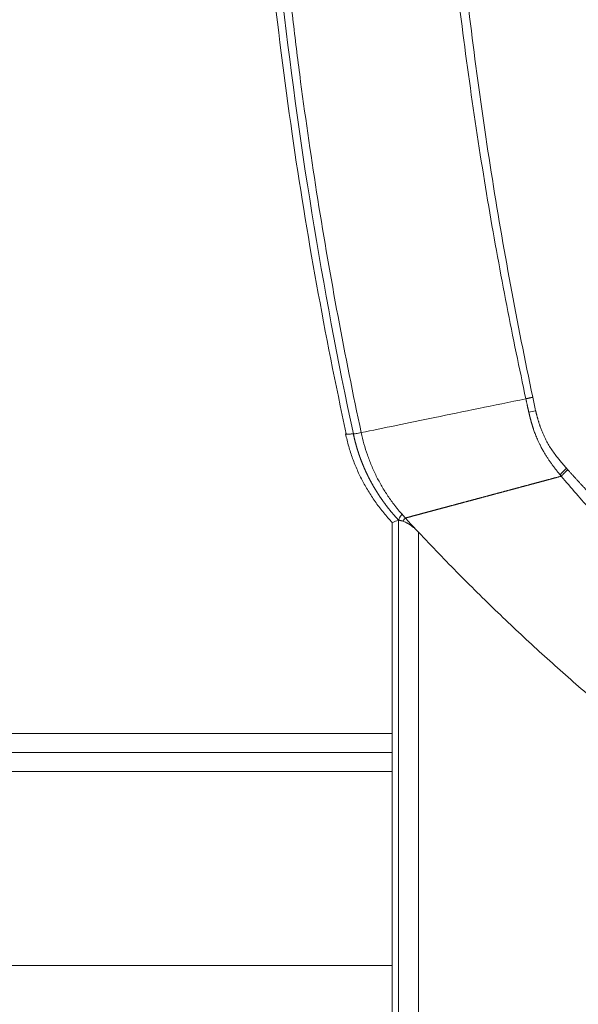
# Model space of a CAD drawing. Header units: millimetres. Extents: x 0 to 594, y 0 to 420.
# Tile 235 of 256: x 312.57 to 316.37, y 319.85 to 326.53. Entities that reach past the tile are written whole.
import ezdxf

# ---------------------------------------------------------------- set-up
doc = ezdxf.new("R2010")
doc.units = ezdxf.units.MM
doc.layers.add('1', color=7, linetype='Continuous', true_color=0xffffff)

msp = doc.modelspace()

# ---------------------------------------------------------------- linework, layer by layer
at = {"layer": '1', "color": 155, "linetype": 'Continuous', "lineweight": 13}
for p, q in [((315.1444, 323.1304), (315.1444, 306.5182)), ((315.2814, 323.0484), (315.2814, 306.6002)), ((293.1719, 321.6839), (315.1032, 321.6839)), ((315.1032, 321.554), (293.1711, 321.554)), ((315.1032, 321.4241), (293.1703, 321.4241)), ((295.7913, 320.109), (315.1032, 320.109))]:
    msp.add_line(p, q, dxfattribs=at)
at = {"layer": '1', "color": 155, "linetype": 'Continuous', "lineweight": 18}
msp.add_line((315.1033, 323.1164), (315.1033, 306.5322), dxfattribs=at)
at = {"layer": '1', "color": 155, "linetype": 'Continuous', "lineweight": 13}
for centre, major_axis, ratio, start_param, end_param in [((316.1492, 323.8888), (0.2433, 0.0573), 0.005984, 1.873537, 2.081961), ((316.3573, 323.4979), (0.1881, 0.1647), 0.146307, 1.830753, 2.099698), ((315.3278, 323.2993), (0.1815, 0.1719), 0.1036, 2.523916, 3.02328)]:
    msp.add_ellipse(centre, major_axis=major_axis, ratio=ratio, start_param=start_param, end_param=end_param, dxfattribs=at)
at = {"layer": '1', "color": 155, "linetype": 'Continuous', "lineweight": 18}
for points, knots in [([(314.1109, 330.1634), (314.1101, 329.4267), (314.1614, 327.9533), (314.3904, 325.797), (314.6447, 324.391), (314.7909, 323.7155)], [0, 0, 0, 0, 0.339669, 0.681367, 1, 1, 1, 1]), ([(316.0099, 323.9538), (315.7904, 323.9087), (315.3869, 323.8258), (315.0427, 323.7551), (314.8923, 323.7242)], [0, 0, 0, 0, 0.514404, 1, 1, 1, 1]), ([(314.8923, 323.7242), (314.8853, 323.7229), (314.8788, 323.7217), (314.8672, 323.7196), (314.8619, 323.7186), (314.8529, 323.7171), (314.8491, 323.7165), (314.8429, 323.7156), (314.8405, 323.7153), (314.8389, 323.7151)], [0, 0, 0, 0, 0.25, 0.25, 0.5, 0.5, 0.75, 0.75, 1, 1, 1, 1]), ([(316.2501, 323.4284), (316.2484, 323.4279), (316.2449, 323.4269), (316.2396, 323.4255), (316.2343, 323.4241), (316.229, 323.4227), (316.2237, 323.4213), (316.2185, 323.4199), (316.2132, 323.4185), (316.2079, 323.417), (316.2026, 323.4156), (316.1974, 323.4142), (316.1921, 323.4128), (316.1868, 323.4114), (316.1816, 323.41), (316.1763, 323.4086), (316.1711, 323.4072), (316.1658, 323.4058), (316.1605, 323.4043), (316.1553, 323.4029), (316.15, 323.4015), (316.1448, 323.4001), (316.1395, 323.3987), (316.1343, 323.3973), (316.129, 323.3959), (316.1238, 323.3945), (316.1186, 323.3931), (316.1133, 323.3917), (316.1081, 323.3903), (316.1029, 323.3889), (316.0976, 323.3875), (316.0924, 323.3861), (316.0872, 323.3847), (316.0819, 323.3833), (316.0767, 323.3819), (316.0715, 323.3805), (316.0663, 323.3791), (316.0611, 323.3777), (316.0559, 323.3763), (316.0507, 323.3749), (316.0455, 323.3735), (316.0403, 323.3721), (316.035, 323.3707), (316.0299, 323.3693), (316.0247, 323.3679), (316.0195, 323.3665), (316.0143, 323.3652), (316.0091, 323.3638), (316.0039, 323.3624), (315.9987, 323.361), (315.9935, 323.3596), (315.9884, 323.3582), (315.9832, 323.3568), (315.978, 323.3554), (315.9729, 323.3541), (315.9677, 323.3527), (315.9625, 323.3513), (315.9574, 323.3499), (315.9522, 323.3485), (315.9471, 323.3471), (315.9419, 323.3458), (315.9368, 323.3444), (315.9317, 323.343), (315.9265, 323.3416), (315.9214, 323.3403), (315.9163, 323.3389), (315.9111, 323.3375), (315.906, 323.3361), (315.9009, 323.3348), (315.8958, 323.3334), (315.8907, 323.332), (315.8856, 323.3307), (315.8804, 323.3293), (315.8753, 323.3279), (315.8702, 323.3266), (315.8652, 323.3252), (315.8601, 323.3238), (315.855, 323.3225), (315.8499, 323.3211), (315.8448, 323.3197), (315.8397, 323.3184), (315.8347, 323.317), (315.8296, 323.3157), (315.8245, 323.3143), (315.8195, 323.313), (315.8144, 323.3116), (315.8094, 323.3102), (315.8043, 323.3089), (315.7993, 323.3075), (315.7943, 323.3062), (315.7892, 323.3048), (315.7842, 323.3035), (315.7792, 323.3021), (315.7741, 323.3008), (315.7691, 323.2995), (315.7641, 323.2981), (315.7591, 323.2968), (315.7541, 323.2954), (315.7491, 323.2941), (315.7441, 323.2928), (315.7391, 323.2914), (315.7341, 323.2901), (315.7292, 323.2887), (315.7242, 323.2874), (315.7192, 323.2861), (315.7143, 323.2848), (315.7093, 323.2834), (315.7043, 323.2821), (315.6994, 323.2808), (315.6944, 323.2794), (315.6895, 323.2781), (315.6846, 323.2768), (315.6796, 323.2755), (315.6747, 323.2742), (315.6698, 323.2728), (315.6649, 323.2715), (315.66, 323.2702), (315.6551, 323.2689), (315.6502, 323.2676), (315.6453, 323.2663), (315.6404, 323.265), (315.6355, 323.2636), (315.6306, 323.2623), (315.6257, 323.261), (315.6209, 323.2597), (315.616, 323.2584), (315.6112, 323.2571), (315.6063, 323.2558), (315.6015, 323.2545), (315.5966, 323.2532), (315.5918, 323.2519), (315.587, 323.2506), (315.5821, 323.2493), (315.5773, 323.2481), (315.5725, 323.2468), (315.5677, 323.2455), (315.5629, 323.2442), (315.5581, 323.2429), (315.5533, 323.2416), (315.5485, 323.2403), (315.5438, 323.2391), (315.539, 323.2378), (315.5342, 323.2365), (315.5295, 323.2352), (315.5247, 323.234), (315.52, 323.2327), (315.5152, 323.2314), (315.5105, 323.2302), (315.5058, 323.2289), (315.501, 323.2276), (315.4963, 323.2264), (315.4916, 323.2251), (315.4869, 323.2238), (315.4822, 323.2226), (315.4775, 323.2213), (315.4728, 323.2201), (315.4682, 323.2188), (315.4635, 323.2176), (315.4588, 323.2163), (315.4542, 323.2151), (315.4495, 323.2138), (315.4449, 323.2126), (315.4402, 323.2113), (315.4356, 323.2101), (315.431, 323.2088), (315.4263, 323.2076), (315.4217, 323.2064), (315.4171, 323.2051), (315.4125, 323.2039), (315.4079, 323.2027), (315.4034, 323.2015), (315.3988, 323.2002), (315.3942, 323.199), (315.3896, 323.1978), (315.3851, 323.1966), (315.3805, 323.1953), (315.376, 323.1941), (315.3715, 323.1929), (315.3669, 323.1917), (315.3624, 323.1905), (315.3579, 323.1893), (315.3534, 323.1881), (315.3489, 323.1869), (315.3444, 323.1857), (315.3399, 323.1845), (315.3354, 323.1833), (315.331, 323.1821), (315.3265, 323.1809), (315.322, 323.1797), (315.3176, 323.1785), (315.3132, 323.1773), (315.3087, 323.1761), (315.3043, 323.1749), (315.2999, 323.1737), (315.2955, 323.1725), (315.2911, 323.1714), (315.2867, 323.1702), (315.2823, 323.169), (315.2779, 323.1678), (315.2735, 323.1667), (315.2692, 323.1655), (315.2648, 323.1643), (315.2605, 323.1632), (315.2561, 323.162), (315.2518, 323.1608), (315.2475, 323.1597), (315.2432, 323.1585), (315.2388, 323.1574), (315.2345, 323.1562), (315.2303, 323.1551), (315.226, 323.1539), (315.2217, 323.1528), (315.2174, 323.1516), (315.2132, 323.1505), (315.2089, 323.1494), (315.2047, 323.1482), (315.2005, 323.1471), (315.1962, 323.146), (315.1934, 323.1452), (315.192, 323.1448)], [0, 0, 0, 0, 0.004322, 0.008647, 0.012975, 0.017306, 0.02164, 0.025977, 0.030317, 0.03466, 0.039006, 0.043355, 0.047707, 0.052062, 0.056421, 0.060782, 0.065146, 0.069513, 0.073883, 0.078256, 0.082631, 0.08701, 0.091392, 0.095777, 0.100165, 0.104555, 0.108949, 0.113345, 0.117745, 0.122147, 0.126552, 0.130961, 0.135372, 0.139786, 0.144203, 0.148623, 0.153045, 0.157471, 0.161899, 0.166331, 0.170765, 0.175202, 0.179642, 0.184085, 0.18853, 0.192979, 0.19743, 0.201884, 0.206342, 0.210801, 0.215264, 0.21973, 0.224198, 0.228669, 0.233143, 0.23762, 0.242099, 0.246582, 0.251067, 0.255555, 0.260046, 0.264539, 0.269035, 0.273534, 0.278036, 0.282541, 0.287048, 0.291558, 0.29607, 0.300586, 0.305104, 0.309625, 0.314149, 0.318675, 0.323204, 0.327735, 0.33227, 0.336807, 0.341346, 0.345889, 0.350434, 0.354981, 0.359532, 0.364085, 0.36864, 0.373198, 0.377759, 0.382323, 0.386889, 0.391457, 0.396029, 0.400603, 0.405179, 0.409758, 0.41434, 0.418924, 0.42351, 0.4281, 0.432691, 0.437286, 0.441883, 0.446482, 0.451084, 0.455688, 0.460295, 0.464905, 0.469517, 0.474131, 0.478748, 0.483367, 0.487989, 0.492613, 0.497239, 0.501868, 0.506499, 0.511133, 0.515769, 0.520407, 0.525048, 0.529691, 0.534336, 0.538984, 0.543634, 0.548286, 0.552941, 0.557598, 0.562257, 0.566919, 0.571583, 0.576249, 0.580917, 0.585588, 0.590261, 0.594936, 0.599614, 0.604294, 0.608976, 0.613661, 0.618347, 0.623036, 0.627727, 0.632421, 0.637116, 0.641814, 0.646514, 0.651217, 0.655921, 0.660628, 0.665337, 0.670048, 0.674761, 0.679476, 0.684194, 0.688914, 0.693635, 0.698359, 0.703086, 0.707814, 0.712544, 0.717277, 0.722012, 0.726748, 0.731487, 0.736228, 0.740971, 0.745717, 0.750464, 0.755213, 0.759965, 0.764718, 0.769474, 0.774231, 0.778991, 0.783753, 0.788516, 0.793282, 0.79805, 0.802819, 0.807591, 0.812365, 0.81714, 0.821918, 0.826698, 0.831479, 0.836263, 0.841048, 0.845835, 0.850625, 0.855416, 0.860209, 0.865004, 0.869801, 0.8746, 0.8794, 0.884203, 0.889007, 0.893814, 0.898622, 0.903431, 0.908243, 0.913057, 0.917872, 0.922689, 0.927508, 0.932329, 0.937151, 0.941975, 0.946801, 0.951629, 0.956458, 0.96129, 0.966123, 0.970957, 0.975793, 0.980631, 0.985471, 0.990312, 0.995155, 1, 1, 1, 1]), ([(315.1444, 323.1304), (315.1285, 323.1244), (315.109, 323.117), (315.1033, 323.1142), (315.1033, 323.1139)], [0, 0, 0, 0, 0.586553, 1, 1, 1, 1]), ([(315.1456, 323.1306), (315.1458, 323.1305), (315.1459, 323.1305), (315.1462, 323.1305), (315.1466, 323.1304), (315.1477, 323.1303), (315.1489, 323.1301), (315.1506, 323.1298), (315.1516, 323.1296), (315.1536, 323.1291), (315.1558, 323.1286), (315.1584, 323.128), (315.1611, 323.1273), (315.1625, 323.1269), (315.167, 323.1256), (315.1703, 323.1245), (315.1738, 323.1233)], [0, 0, 0, 0, 0.03125, 0.03125, 0.0625, 0.125, 0.25, 0.25, 0.375, 0.375, 0.5, 0.625, 0.625, 0.75, 0.75, 1, 1, 1, 1]), ([(315.1738, 323.1233), (315.176, 323.1262), (315.1786, 323.1294), (315.1846, 323.1366), (315.188, 323.1406), (315.1917, 323.1447)], [0, 0, 0, 0, 0.5, 0.5, 1, 1, 1, 1]), ([(315.1738, 323.1232), (315.1775, 323.1219), (315.1815, 323.1204), (315.1898, 323.117), (315.1941, 323.115), (315.1997, 323.1122), (315.2009, 323.1116), (315.2032, 323.1104), (315.2043, 323.1098), (315.2078, 323.1079), (315.2101, 323.1066), (315.2172, 323.1025), (315.2219, 323.0995), (315.229, 323.0946), (315.2326, 323.0921), (315.2362, 323.0894), (315.2385, 323.0876), (315.2397, 323.0867), (315.2457, 323.0821), (315.2503, 323.0782), (315.2594, 323.0702), (315.2639, 323.066), (315.2727, 323.0574), (315.2771, 323.0529), (315.2814, 323.0484)], [0, 0, 0, 0, 0.125, 0.125, 0.25, 0.25, 0.28125, 0.28125, 0.3125, 0.3125, 0.375, 0.375, 0.5, 0.5, 0.5625, 0.59375, 0.59375, 0.625, 0.625, 0.75, 0.75, 0.875, 0.875, 1, 1, 1, 1]), ([(315.2813, 323.0484), (315.3727, 322.9511), (315.5568, 322.7601), (315.8361, 322.485), (316.0242, 322.3093), (316.2132, 322.1374), (316.4029, 321.9693), (316.6896, 321.7288), (316.978, 321.5001), (317.171, 321.3554), (317.3644, 321.2146), (317.4612, 321.1462), (317.6549, 321.0132), (317.8489, 320.8841), (318.1398, 320.7021), (318.4302, 320.5315), (318.6233, 320.4254), (318.8159, 320.323), (318.912, 320.2736), (319.1037, 320.1785), (319.2948, 320.0871), (319.5793, 319.9604), (319.7673, 319.8829), (319.8607, 319.8458)], [0, 0, 0, 0, 0.0625, 0.125, 0.1875, 0.1875, 0.25, 0.3125, 0.375, 0.4375, 0.4375, 0.5, 0.5, 0.5625, 0.625, 0.6875, 0.75, 0.75, 0.8125, 0.8125, 0.875, 0.9375, 1, 1, 1, 1])]:
    msp.add_open_spline(points, degree=3, knots=knots, dxfattribs=at)
at = {"layer": '1', "color": 155, "linetype": 'Continuous', "lineweight": 13}
for points, knots in [([(314.8389, 323.7152), (314.6271, 324.7075), (314.3419, 326.4632), (314.1831, 328.6214), (314.1624, 329.747), (314.1624, 330.1243), (314.1624, 330.1243)], [0, 0, 0, 0, 0.473715, 0.823762, 0.999975, 1, 1, 1, 1]), ([(314.2165, 330.1243), (314.2164, 329.8571), (314.2199, 329.5899), (314.2304, 329.1887), (314.2348, 329.0549), (314.2454, 328.787), (314.2761, 328.1165), (314.3291, 327.4441), (314.3998, 326.7738), (314.4148, 326.6399), (314.4466, 326.3723), (314.497, 325.9713), (314.633, 325.039), (314.7805, 324.2473), (314.8922, 323.7242)], [0, 0, 0, 0, 0.125, 0.125, 0.1875, 0.1875, 0.25, 0.5, 0.5, 0.5625, 0.5625, 0.625, 0.75, 1, 1, 1, 1]), ([(316.0099, 323.9538), (315.9655, 324.1584), (315.8785, 324.5804), (315.7559, 325.2524), (315.6438, 325.9636), (315.5779, 326.4642), (315.5174, 326.978), (315.4899, 327.2416), (315.4413, 327.7822), (315.4202, 328.0591), (315.3941, 328.4846), (315.3864, 328.6281), (315.3729, 328.9184), (315.3672, 329.0652), (315.3579, 329.3623), (315.3507, 329.6626), (315.348, 329.9694), (315.3479, 330.1243)], [0, 0, 0, 0, 0.125, 0.25, 0.375, 0.5, 0.5, 0.625, 0.625, 0.75, 0.75, 0.8125, 0.8125, 0.875, 0.875, 0.9375, 1, 1, 1, 1]), ([(315.4162, 330.1243), (315.4155, 329.6064), (315.4282, 329.0883), (315.461, 328.4425), (315.4684, 328.3134), (315.4849, 328.0555), (315.5122, 327.6689), (315.5472, 327.2832), (315.6273, 326.5129), (315.6942, 326.0009), (315.8552, 324.9801), (315.9493, 324.4713), (316.0568, 323.9641)], [0, 0, 0, 0, 0.25, 0.25, 0.3125, 0.3125, 0.375, 0.5, 0.5, 0.75, 0.75, 1, 1, 1, 1]), ([(316.0298, 323.862), (316.0295, 323.8635), (316.0288, 323.8666), (316.0277, 323.8712), (316.0266, 323.8761), (316.0255, 323.8811), (316.0244, 323.8862), (316.0232, 323.8916), (316.022, 323.8971), (316.0208, 323.9027), (316.0196, 323.9085), (316.0183, 323.9145), (316.017, 323.9207), (316.0156, 323.927), (316.0142, 323.9335), (316.0128, 323.9401), (316.0114, 323.9469), (316.0104, 323.9515), (316.0099, 323.9538)], [0, 0, 0, 0, 0.04915, 0.10008, 0.152791, 0.207283, 0.263557, 0.321612, 0.381447, 0.443063, 0.50646, 0.571635, 0.63859, 0.707322, 0.77783, 0.850114, 0.924171, 1, 1, 1, 1]), ([(316.2416, 323.4386), (316.241, 323.4393), (316.2397, 323.4409), (316.2376, 323.4435), (316.2351, 323.4466), (316.2321, 323.4502), (316.2288, 323.4543), (316.2252, 323.4588), (316.2211, 323.4639), (316.2167, 323.4695), (316.2119, 323.4756), (316.2068, 323.4822), (316.2013, 323.4894), (316.1955, 323.4971), (316.1893, 323.5053), (316.1829, 323.5141), (316.1762, 323.5235), (316.1679, 323.5354), (316.1578, 323.5504), (316.1459, 323.5689), (316.1335, 323.5893), (316.1207, 323.6117), (316.1092, 323.6334), (316.0995, 323.6533), (316.0915, 323.6706), (316.0844, 323.6871), (316.0779, 323.703), (316.0721, 323.7181), (316.0669, 323.7325), (316.0634, 323.7426), (316.0614, 323.7486), (316.0606, 323.7508), (316.0599, 323.753), (316.0591, 323.7554), (316.0583, 323.7578), (316.0575, 323.7602), (316.0567, 323.7628), (316.0559, 323.7654), (316.055, 323.768), (316.0542, 323.7708), (316.0533, 323.7736), (316.0524, 323.7765), (316.0515, 323.7794), (316.0506, 323.7824), (316.0497, 323.7855), (316.0487, 323.7887), (316.0478, 323.7919), (316.0468, 323.7952), (316.0459, 323.7986), (316.0449, 323.802), (316.0439, 323.8055), (316.043, 323.8091), (316.042, 323.8127), (316.041, 323.8165), (316.04, 323.8203), (316.039, 323.8241), (316.038, 323.828), (316.037, 323.8321), (316.036, 323.8361), (316.035, 323.8403), (316.0339, 323.8445), (316.0329, 323.8488), (316.0319, 323.8531), (316.0308, 323.8575), (316.0302, 323.8605), (316.0298, 323.862)], [0, 0, 0, 0, 0.005767, 0.012847, 0.021239, 0.030945, 0.041963, 0.054296, 0.067941, 0.0829, 0.099173, 0.116759, 0.135659, 0.155874, 0.177404, 0.200251, 0.224417, 0.249906, 0.29178, 0.337708, 0.387686, 0.44171, 0.499776, 0.541234, 0.580782, 0.61842, 0.654148, 0.687962, 0.719856, 0.749825, 0.754506, 0.759333, 0.764305, 0.769422, 0.774684, 0.780092, 0.785645, 0.791343, 0.797187, 0.803176, 0.80931, 0.815589, 0.822013, 0.828583, 0.835298, 0.842157, 0.849162, 0.856312, 0.863606, 0.871045, 0.878629, 0.886358, 0.894231, 0.902248, 0.91041, 0.918716, 0.927168, 0.935764, 0.944505, 0.953391, 0.962423, 0.971599, 0.980921, 0.990388, 1, 1, 1, 1]), ([(316.0763, 323.8731), (316.0768, 323.8706), (316.078, 323.8657), (316.0797, 323.8584), (316.0815, 323.8512), (316.0833, 323.8441), (316.0852, 323.837), (316.087, 323.83), (316.0889, 323.8231), (316.0909, 323.8163), (316.0928, 323.8096), (316.0948, 323.8029), (316.0968, 323.7963), (316.0989, 323.7898), (316.1009, 323.7834), (316.103, 323.7771), (316.1051, 323.7708), (316.1092, 323.7593), (316.1153, 323.7427), (316.1239, 323.7214), (316.133, 323.7009), (316.1426, 323.681), (316.1549, 323.6575), (316.1709, 323.6303), (316.1914, 323.5991), (316.2117, 323.5711), (316.2312, 323.5462), (316.2439, 323.5306), (316.2521, 323.5209), (316.2552, 323.5172), (316.2583, 323.5136), (316.2615, 323.5098), (316.2647, 323.5061), (316.2681, 323.5022), (316.2715, 323.4983), (316.2749, 323.4944), (316.2784, 323.4904), (316.282, 323.4863), (316.2845, 323.4836), (316.2857, 323.4822)], [0, 0, 0, 0, 0.016788, 0.03342, 0.049895, 0.066214, 0.082378, 0.098387, 0.114243, 0.129945, 0.145494, 0.160892, 0.176138, 0.191234, 0.20618, 0.220977, 0.235626, 0.250128, 0.302112, 0.353052, 0.402995, 0.451995, 0.500106, 0.579459, 0.662708, 0.750043, 0.810583, 0.87486, 0.88527, 0.895873, 0.906669, 0.917658, 0.928841, 0.940217, 0.951787, 0.96355, 0.975507, 0.987657, 1, 1, 1, 1]), ([(314.8923, 323.7242), (314.8979, 323.6987), (314.9039, 323.6732), (314.9177, 323.6228), (314.9255, 323.5979), (314.9426, 323.5485), (314.952, 323.5241), (314.9722, 323.4759), (314.9831, 323.4522), (315.0065, 323.4055), (315.019, 323.3825), (315.0453, 323.3374), (315.0593, 323.3154), (315.0811, 323.2829), (315.0886, 323.2722), (315.1039, 323.251), (315.1155, 323.2353), (315.1276, 323.22), (315.1358, 323.2098), (315.1399, 323.2048), (315.1524, 323.1897), (315.1609, 323.1799), (315.1695, 323.1701)], [0, 0, 0, 0, 0.125, 0.125, 0.25, 0.25, 0.375, 0.375, 0.5, 0.5, 0.625, 0.625, 0.75, 0.75, 0.8125, 0.8125, 0.875, 0.90625, 0.90625, 0.9375, 0.9375, 1, 1, 1, 1]), ([(314.7861, 323.7155), (314.7859, 323.7153), (314.7862, 323.7152), (314.7884, 323.7148), (314.7913, 323.7147), (314.7999, 323.7145), (314.8057, 323.7145), (314.8202, 323.7147), (314.8289, 323.7149), (314.8389, 323.7152)], [0, 0, 0, 0, 0.16125, 0.16125, 0.440833, 0.440833, 0.720417, 0.720417, 1, 1, 1, 1]), ([(315.1455, 323.1308), (315.1445, 323.1319), (315.1424, 323.1341), (315.1393, 323.1374), (315.1363, 323.1408), (315.1332, 323.1441), (315.1302, 323.1474), (315.1272, 323.1508), (315.1242, 323.1541), (315.1212, 323.1575), (315.1182, 323.1609), (315.1152, 323.1642), (315.1123, 323.1676), (315.1094, 323.171), (315.1064, 323.1744), (315.1035, 323.1778), (315.1007, 323.1813), (315.0978, 323.1847), (315.0949, 323.1881), (315.0921, 323.1916), (315.0892, 323.195), (315.0864, 323.1985), (315.0836, 323.2019), (315.0808, 323.2054), (315.0781, 323.2089), (315.0753, 323.2124), (315.0726, 323.2158), (315.0698, 323.2193), (315.0671, 323.2229), (315.0644, 323.2264), (315.0617, 323.2299), (315.0591, 323.2334), (315.0564, 323.2369), (315.0538, 323.2405), (315.0511, 323.244), (315.0485, 323.2476), (315.0459, 323.2511), (315.0434, 323.2547), (315.0408, 323.2582), (315.0383, 323.2618), (315.0357, 323.2654), (315.0332, 323.269), (315.0307, 323.2726), (315.0282, 323.2762), (315.0257, 323.2798), (315.0233, 323.2834), (315.0208, 323.287), (315.0184, 323.2906), (315.016, 323.2942), (315.0136, 323.2978), (315.0112, 323.3015), (315.0088, 323.3051), (315.0065, 323.3087), (315.0042, 323.3124), (315.0018, 323.316), (314.9995, 323.3197), (314.9972, 323.3233), (314.995, 323.327), (314.9927, 323.3306), (314.9905, 323.3343), (314.9882, 323.338), (314.986, 323.3416), (314.9838, 323.3453), (314.9816, 323.349), (314.9795, 323.3527), (314.9773, 323.3563), (314.9752, 323.36), (314.9731, 323.3637), (314.971, 323.3674), (314.9689, 323.3711), (314.9668, 323.3748), (314.9647, 323.3785), (314.9627, 323.3822), (314.9607, 323.3859), (314.9586, 323.3896), (314.9566, 323.3933), (314.9547, 323.3971), (314.9527, 323.4008), (314.9507, 323.4045), (314.9488, 323.4082), (314.9469, 323.4119), (314.945, 323.4157), (314.9431, 323.4194), (314.9412, 323.4231), (314.9393, 323.4268), (314.9375, 323.4306), (314.9357, 323.4343), (314.9338, 323.438), (314.932, 323.4417), (314.9303, 323.4455), (314.9285, 323.4492), (314.9267, 323.4529), (314.925, 323.4567), (314.9233, 323.4604), (314.9215, 323.4642), (314.9199, 323.4679), (314.9182, 323.4716), (314.9165, 323.4754), (314.9149, 323.4791), (314.9132, 323.4828), (314.9116, 323.4866), (314.91, 323.4903), (314.9084, 323.494), (314.9068, 323.4978), (314.9053, 323.5015), (314.9037, 323.5053), (314.9022, 323.509), (314.9007, 323.5127), (314.8992, 323.5165), (314.8977, 323.5202), (314.8962, 323.5239), (314.8947, 323.5277), (314.8933, 323.5314), (314.8919, 323.5351), (314.8905, 323.5389), (314.8891, 323.5426), (314.8877, 323.5463), (314.8863, 323.55), (314.8849, 323.5538), (314.8836, 323.5575), (314.8823, 323.5612), (314.881, 323.5649), (314.8797, 323.5686), (314.8784, 323.5724), (314.8771, 323.5761), (314.8758, 323.5798), (314.8746, 323.5835), (314.8734, 323.5872), (314.8722, 323.5909), (314.871, 323.5946), (314.8698, 323.5983), (314.8686, 323.602), (314.8674, 323.6057), (314.8663, 323.6094), (314.8652, 323.6131), (314.864, 323.6168), (314.8629, 323.6205), (314.8619, 323.6241), (314.8608, 323.6278), (314.8597, 323.6315), (314.8587, 323.6352), (314.8576, 323.6388), (314.8566, 323.6425), (314.8556, 323.6462), (314.8546, 323.6498), (314.8536, 323.6535), (314.8527, 323.6572), (314.8517, 323.6608), (314.8508, 323.6645), (314.8498, 323.6681), (314.8489, 323.6717), (314.848, 323.6754), (314.8471, 323.679), (314.8462, 323.6826), (314.8454, 323.6863), (314.8445, 323.6899), (314.8437, 323.6935), (314.8429, 323.6971), (314.8421, 323.7007), (314.8413, 323.7043), (314.8405, 323.7079), (314.8397, 323.7115), (314.8392, 323.7139), (314.8389, 323.7151)], [0, 0, 0, 0, 0.006775, 0.013545, 0.020311, 0.027072, 0.033828, 0.04058, 0.047327, 0.054069, 0.060806, 0.067538, 0.074265, 0.080988, 0.087705, 0.094417, 0.101124, 0.107826, 0.114523, 0.121214, 0.1279, 0.13458, 0.141255, 0.147924, 0.154588, 0.161246, 0.167899, 0.174545, 0.181186, 0.187821, 0.19445, 0.201073, 0.20769, 0.214301, 0.220906, 0.227504, 0.234096, 0.240682, 0.247261, 0.253834, 0.2604, 0.26696, 0.273513, 0.280059, 0.286599, 0.293132, 0.299658, 0.306177, 0.312689, 0.319194, 0.325692, 0.332183, 0.338667, 0.345143, 0.351613, 0.358075, 0.364531, 0.370978, 0.377419, 0.383852, 0.390277, 0.396695, 0.403106, 0.409509, 0.415904, 0.422291, 0.428671, 0.435043, 0.441408, 0.447764, 0.454113, 0.460453, 0.466786, 0.473111, 0.479427, 0.485736, 0.492036, 0.498328, 0.504612, 0.510888, 0.517156, 0.523415, 0.529666, 0.535908, 0.542142, 0.548368, 0.554585, 0.560793, 0.566993, 0.573184, 0.579367, 0.585541, 0.591706, 0.597863, 0.60401, 0.610149, 0.61628, 0.622401, 0.628513, 0.634616, 0.640711, 0.646796, 0.652873, 0.65894, 0.664998, 0.671047, 0.677087, 0.683118, 0.68914, 0.695152, 0.701155, 0.707149, 0.713134, 0.719109, 0.725075, 0.731031, 0.736978, 0.742916, 0.748844, 0.754763, 0.760672, 0.766571, 0.772461, 0.778342, 0.784212, 0.790074, 0.795925, 0.801767, 0.807599, 0.813422, 0.819234, 0.825037, 0.830831, 0.836614, 0.842388, 0.848152, 0.853905, 0.85965, 0.865384, 0.871108, 0.876822, 0.882527, 0.888221, 0.893906, 0.89958, 0.905245, 0.910899, 0.916544, 0.922178, 0.927803, 0.933417, 0.939022, 0.944616, 0.9502, 0.955774, 0.961338, 0.966891, 0.972435, 0.977968, 0.983491, 0.989005, 0.994507, 1, 1, 1, 1]), ([(316.2944, 323.4724), (316.2992, 323.4672), (316.3087, 323.4566), (316.3229, 323.4408), (316.3372, 323.4251), (316.3516, 323.4094), (316.3659, 323.3937), (316.3803, 323.3781), (316.3946, 323.3626), (316.4091, 323.347), (316.4235, 323.3315), (316.4379, 323.3161), (316.4524, 323.3007), (316.4669, 323.2853), (316.4814, 323.27), (316.496, 323.2547), (316.5105, 323.2394), (316.5251, 323.2242), (316.5397, 323.209), (316.5544, 323.1939), (316.569, 323.1788), (316.5837, 323.1637), (316.5984, 323.1487), (316.6131, 323.1337), (316.6279, 323.1188), (316.6427, 323.1039), (316.6575, 323.089), (316.6723, 323.0742), (316.6871, 323.0594), (316.702, 323.0446), (316.7169, 323.0299), (316.7318, 323.0152), (316.7467, 323.0006), (316.7617, 322.986), (316.7767, 322.9714), (316.7917, 322.9569), (316.8067, 322.9424), (316.8218, 322.928), (316.8369, 322.9135), (316.852, 322.8992), (316.8671, 322.8848), (316.8823, 322.8705), (316.8974, 322.8563), (316.9126, 322.842), (316.9279, 322.8278), (316.9431, 322.8137), (316.9584, 322.7995), (316.9737, 322.7854), (316.989, 322.7714), (317.0044, 322.7574), (317.0198, 322.7434), (317.0352, 322.7294), (317.0506, 322.7155), (317.0661, 322.7016), (317.0816, 322.6878), (317.0971, 322.674), (317.1126, 322.6602), (317.1282, 322.6465), (317.1438, 322.6328), (317.1594, 322.6191), (317.175, 322.6054), (317.1907, 322.5918), (317.2064, 322.5783), (317.2221, 322.5647), (317.2379, 322.5512), (317.2537, 322.5377), (317.2695, 322.5243), (317.2853, 322.5109), (317.3012, 322.4975), (317.317, 322.4842), (317.333, 322.4709), (317.3489, 322.4576), (317.3649, 322.4443), (317.3809, 322.4311), (317.3969, 322.4179), (317.413, 322.4048), (317.4291, 322.3917), (317.4452, 322.3786), (317.4613, 322.3655), (317.4775, 322.3525), (317.4937, 322.3395), (317.5099, 322.3265), (317.5262, 322.3136), (317.5425, 322.3007), (317.5588, 322.2878), (317.5752, 322.2749), (317.5915, 322.2621), (317.608, 322.2493), (317.6244, 322.2366), (317.6409, 322.2238), (317.6574, 322.2111), (317.6739, 322.1985), (317.6905, 322.1858), (317.7071, 322.1732), (317.7237, 322.1606), (317.7404, 322.148), (317.7571, 322.1355), (317.7738, 322.123), (317.7906, 322.1105), (317.8074, 322.0981), (317.8242, 322.0856), (317.841, 322.0733), (317.8579, 322.0609), (317.8749, 322.0485), (317.8918, 322.0362), (317.9088, 322.0239), (317.9258, 322.0117), (317.9429, 321.9994), (318.0057, 321.9545), (318.1146, 321.8783), (318.2708, 321.7731), (318.428, 321.6714), (318.5862, 321.5728), (318.7458, 321.4774), (318.8563, 321.414), (318.9165, 321.3801), (318.9259, 321.3748), (318.9354, 321.3695), (318.9448, 321.3643), (318.9542, 321.359), (318.9636, 321.3538), (318.9731, 321.3485), (318.9825, 321.3433), (318.9919, 321.3381), (319.0014, 321.3329), (319.0108, 321.3277), (319.0202, 321.3226), (319.0296, 321.3174), (319.0391, 321.3123), (319.0485, 321.3071), (319.0579, 321.302), (319.0673, 321.2969), (319.0768, 321.2918), (319.0862, 321.2868), (319.0956, 321.2817), (319.105, 321.2766), (319.1145, 321.2716), (319.1239, 321.2666), (319.1333, 321.2615), (319.1427, 321.2565), (319.1522, 321.2515), (319.1616, 321.2466), (319.171, 321.2416), (319.1804, 321.2366), (319.1899, 321.2317), (319.1993, 321.2268), (319.2087, 321.2218), (319.2181, 321.2169), (319.2276, 321.212), (319.237, 321.2071), (319.2464, 321.2023), (319.2558, 321.1974), (319.2653, 321.1926), (319.2747, 321.1877), (319.2841, 321.1829), (319.2935, 321.1781), (319.303, 321.1733), (319.3124, 321.1685), (319.3218, 321.1637), (319.3313, 321.1589), (319.3407, 321.1542), (319.3501, 321.1494), (319.3596, 321.1447), (319.369, 321.14), (319.3784, 321.1352), (319.3878, 321.1305), (319.3973, 321.1259), (319.4067, 321.1212), (319.4161, 321.1165), (319.4256, 321.1119), (319.435, 321.1072), (319.4445, 321.1026), (319.4539, 321.098), (319.4633, 321.0934), (319.4728, 321.0888), (319.4822, 321.0842), (319.4917, 321.0796), (319.5011, 321.075), (319.5105, 321.0705), (319.52, 321.0659), (319.5294, 321.0614), (319.5389, 321.0569), (319.5483, 321.0524), (319.5578, 321.0479), (319.5672, 321.0434), (319.5767, 321.0389), (319.5861, 321.0344), (319.5956, 321.03), (319.605, 321.0255), (319.6145, 321.0211), (319.6239, 321.0167), (319.6334, 321.0122), (319.6428, 321.0078), (319.6523, 321.0035), (319.6618, 320.9991), (319.6712, 320.9947), (319.6807, 320.9903), (319.6902, 320.986), (319.6996, 320.9816), (319.7091, 320.9773), (319.7186, 320.973), (319.728, 320.9687), (319.7375, 320.9644), (319.747, 320.9601), (319.7565, 320.9558), (319.7659, 320.9516), (319.7754, 320.9473), (319.7849, 320.9431), (319.7944, 320.9388), (319.8039, 320.9346), (319.8133, 320.9304), (319.8228, 320.9262), (319.8323, 320.922), (319.8418, 320.9178), (319.8513, 320.9136), (319.8608, 320.9094), (319.8703, 320.9053), (319.8798, 320.9011), (319.8893, 320.897), (319.8988, 320.8929), (319.9083, 320.8888), (319.9146, 320.886), (319.9178, 320.8847)], [0, 0, 0, 0, 0.004765, 0.009527, 0.014285, 0.01904, 0.023792, 0.02854, 0.033286, 0.038028, 0.042767, 0.047503, 0.052236, 0.056966, 0.061693, 0.066418, 0.071139, 0.075858, 0.080574, 0.085287, 0.089997, 0.094705, 0.099411, 0.104113, 0.108814, 0.113511, 0.118207, 0.1229, 0.12759, 0.132279, 0.136965, 0.141649, 0.146331, 0.151011, 0.155688, 0.160364, 0.165038, 0.16971, 0.17438, 0.179048, 0.183715, 0.18838, 0.193043, 0.197704, 0.202365, 0.207023, 0.21168, 0.216336, 0.220991, 0.225644, 0.230296, 0.234947, 0.239597, 0.244245, 0.248893, 0.25354, 0.258186, 0.262831, 0.267475, 0.272119, 0.276762, 0.281404, 0.286046, 0.290687, 0.295328, 0.299969, 0.304609, 0.309249, 0.313889, 0.318528, 0.323168, 0.327808, 0.332447, 0.337087, 0.341727, 0.346367, 0.351008, 0.355649, 0.36029, 0.364932, 0.369575, 0.374218, 0.378862, 0.383506, 0.388152, 0.392798, 0.397445, 0.402093, 0.406743, 0.411393, 0.416045, 0.420698, 0.425353, 0.430009, 0.434666, 0.439325, 0.443986, 0.448648, 0.453312, 0.457978, 0.462646, 0.467316, 0.471988, 0.476662, 0.481338, 0.486017, 0.490698, 0.495381, 0.500067, 0.542335, 0.58427, 0.62593, 0.667377, 0.708671, 0.749875, 0.752278, 0.754679, 0.757079, 0.759477, 0.761873, 0.764268, 0.766661, 0.769053, 0.771443, 0.773832, 0.776219, 0.778605, 0.780989, 0.783371, 0.785753, 0.788132, 0.790511, 0.792888, 0.795263, 0.797637, 0.80001, 0.802381, 0.804751, 0.807119, 0.809486, 0.811852, 0.814217, 0.81658, 0.818941, 0.821302, 0.823661, 0.826019, 0.828376, 0.830731, 0.833085, 0.835438, 0.83779, 0.84014, 0.84249, 0.844838, 0.847184, 0.84953, 0.851875, 0.854218, 0.85656, 0.858902, 0.861242, 0.86358, 0.865918, 0.868255, 0.870591, 0.872925, 0.875259, 0.877591, 0.879923, 0.882253, 0.884583, 0.886911, 0.889239, 0.891565, 0.893891, 0.896215, 0.898539, 0.900861, 0.903183, 0.905504, 0.907824, 0.910143, 0.912461, 0.914778, 0.917095, 0.919411, 0.921725, 0.924039, 0.926352, 0.928665, 0.930976, 0.933287, 0.935597, 0.937906, 0.940214, 0.942522, 0.944829, 0.947135, 0.94944, 0.951745, 0.954049, 0.956353, 0.958655, 0.960957, 0.963259, 0.965559, 0.96786, 0.970159, 0.972458, 0.974756, 0.977054, 0.979351, 0.981647, 0.983943, 0.986239, 0.988534, 0.990828, 0.993122, 0.995415, 0.997708, 1, 1, 1, 1]), ([(319.8607, 320.7518), (319.7052, 320.8185), (319.5489, 320.8903), (319.314, 321.0062), (319.2357, 321.0462), (319.079, 321.1289), (319.0006, 321.1716), (318.7658, 321.3039), (318.6095, 321.3977), (318.2985, 321.5967), (318.1438, 321.702), (317.9137, 321.8685), (317.761, 321.9824), (317.5344, 322.1621), (317.3106, 322.3506), (317.1636, 322.4822), (317.0178, 322.6167), (316.9455, 322.6855), (316.8024, 322.826), (316.6605, 322.9694), (316.4524, 323.1936), (316.3169, 323.3491), (316.2501, 323.4283)], [0, 0, 0, 0, 0.125, 0.125, 0.1875, 0.1875, 0.25, 0.25, 0.375, 0.375, 0.5, 0.5, 0.5625, 0.625, 0.6875, 0.75, 0.75, 0.8125, 0.8125, 0.875, 0.9375, 1, 1, 1, 1]), ([(315.2813, 323.0484), (315.2784, 323.0516), (315.2724, 323.058), (315.2634, 323.0676), (315.2544, 323.0771), (315.2455, 323.0868), (315.2365, 323.0964), (315.2276, 323.106), (315.2186, 323.1156), (315.2097, 323.1253), (315.2007, 323.1349), (315.1948, 323.1414), (315.1918, 323.1446)], [0, 0, 0, 0, 0.099803, 0.19965, 0.299541, 0.399475, 0.499454, 0.599476, 0.699541, 0.799651, 0.899804, 1, 1, 1, 1])]:
    msp.add_open_spline(points, degree=3, knots=knots, dxfattribs=at)
for points, weights in [([(316.0568, 323.9641), (316.0323, 323.9587), (316.0099, 323.9538)], [0.999999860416, 0.994523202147, 0.999999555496]), ([(316.2502, 323.4284), (316.2706, 323.4497), (316.2944, 323.4724)], [1, 0.990833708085, 1])]:
    msp.add_rational_spline(points, weights, degree=2, dxfattribs=at)
at = {"layer": '1', "color": 155, "linetype": 'Continuous', "lineweight": 18}
for points, degree in [([(316.0568, 323.9641), (316.0632, 323.9337), (316.0693, 323.9033), (316.0763, 323.8731)], 3), ([(314.7861, 323.7154), (314.8613, 323.3709), (315.103, 323.1142)], 2), ([(316.2857, 323.4822), (316.2886, 323.479), (316.2915, 323.4757), (316.2944, 323.4724)], 3), ([(316.2502, 323.4284), (316.2473, 323.4318), (316.2444, 323.4352), (316.2416, 323.4386)], 3), ([(315.1459, 323.1305), (315.1453, 323.1305), (315.1448, 323.1305), (315.1444, 323.1304)], 3), ([(315.1695, 323.1701), (315.177, 323.1617), (315.1846, 323.1533), (315.1922, 323.145)], 3)]:
    msp.add_open_spline(points, degree=degree, dxfattribs=at)

doc.saveas('drawing.dxf')
